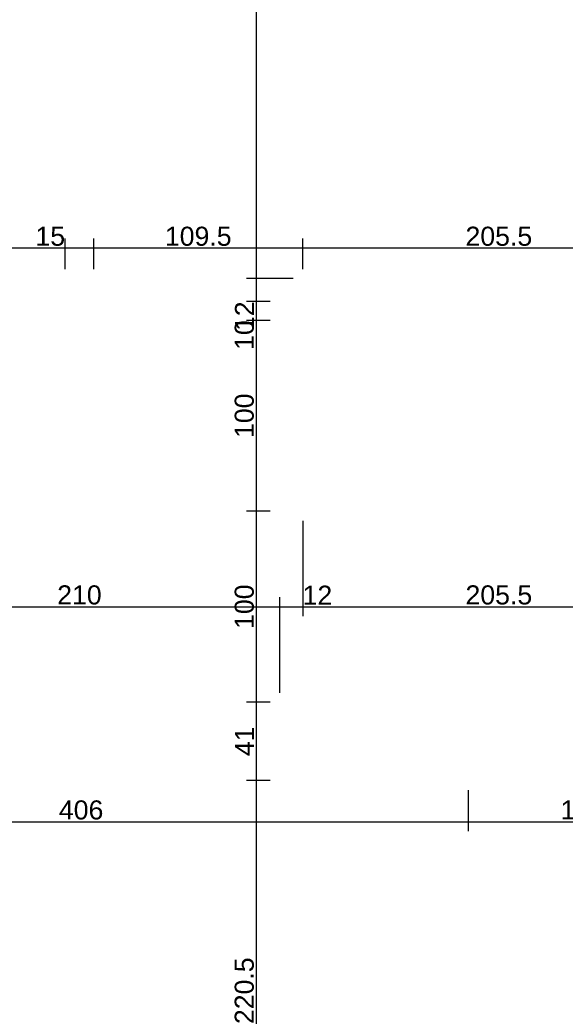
# Model space of a CAD drawing. Header units: millimetres. Extents: x 126553 to 403692, y -95821 to 38049.
# Tile 19 of 256: x 130080 to 130366, y -29583 to -29067. Entities that reach past the tile are written whole.
import ezdxf

# ---------------------------------------------------------------- set-up
doc = ezdxf.new("R2010")
doc.units = ezdxf.units.MM
doc.layers.add('11_wymiary', color=55, linetype='Continuous')
doc.layers.add('11_wymiary @ 50', color=55, linetype='Continuous')
doc.styles.add('11_RJ', font='arial.ttf')
doc.dimstyles.new('11_RJ (cc)', dxfattribs={"dimtxt": 0.2, "dimasz": 0.001, "dimexe": 0.1, "dimexo": 0.1, "dimgap": 0.02, "dimtad": 1, "dimdec": 1, "dimrnd": 0.5, "dimzin": 12, "dimdsep": 46, "dimtxsty": '11_RJ', "dimblk": 'OBLIQUE', "dimcen": 0, "dimdle": 0.01, "dimclrd": 256, "dimclre": 256, "dimclrt": 2, "dimazin": 3, "dimtfac": 1, "dimtdec": 1, "dimtofl": 0, "dimtmove": 0, "dimatfit": 3, "dimldrblk": 'DOT', "dimfxl": 1, "dimtolj": 1, "dimtzin": 13, "dimarcsym": 0})

# ---------------------------------------------------------------- blocks, each defined once
blk = doc.blocks.new('_Oblique')
at = {"color": 0, "linetype": 'ByBlock', "lineweight": -2}
blk.add_line((-0.5, -0.5), (0.5, 0.5), dxfattribs=at)
blk = doc.blocks.new('*D1879')
at = {"layer": '11_wymiary', "lineweight": -2, "transparency": 16777216}
for p, q in [((130006.35, -29419.24), (130006.35, -29369.16)), ((130216.35, -29419.24), (130216.35, -29369.16)), ((130005.85, -29374.16), (130216.85, -29374.16))]:
    blk.add_line(p, q, dxfattribs=at)
at = {"layer": 'Defpoints', "color": 0, "transparency": 16777216}
for p in [(130216.35, -29374.16), (130006.35, -29424.24), (130216.35, -29424.24)]:
    blk.add_point(p, dxfattribs=at)
at = {"layer": '11_wymiary', "lineweight": -2, "transparency": 16777216, "xscale": 0.05, "yscale": 0.05, "zscale": 0.05, "rotation": 180}
blk.add_blockref('_Oblique', (130006.35, -29374.16), dxfattribs=at)
at = {"layer": '11_wymiary', "lineweight": -2, "transparency": 16777216, "xscale": 0.05, "yscale": 0.05, "zscale": 0.05}
blk.add_blockref('_Oblique', (130216.35, -29374.16), dxfattribs=at)
at = {"layer": '11_wymiary', "color": 2, "transparency": 16777216, "insert": (130111.35, -29368.06), "char_height": 10, "attachment_point": 5, "style": '11_RJ'}
blk.add_mtext('\\A1;210', dxfattribs=at)
blk = doc.blocks.new('_Dot')
at = {"color": 0, "linetype": 'ByBlock', "lineweight": -2}
blk.add_line((-0.5, 0), (-1, 0), dxfattribs=at)
at = {"color": 0, "linetype": 'ByBlock', "const_width": 0.5}
blk.add_lwpolyline([(-0.25, 0, 1), (0.25, 0, 1)], format="xyb", close=True, dxfattribs=at)
blk = doc.blocks.new('*D1880')
at = {"layer": '11_wymiary', "lineweight": -2, "transparency": 16777216}
for p, q in [((130228.35, -29329.09), (130228.35, -29379.16)), ((130216.35, -29419.24), (130216.35, -29369.16)), ((130215.85, -29374.16), (130228.35, -29374.16)), ((130228.35, -29374.16), (130243.68, -29374.16))]:
    blk.add_line(p, q, dxfattribs=at)
at = {"layer": 'Defpoints', "color": 0, "transparency": 16777216}
for p in [(130228.35, -29324.09), (130228.35, -29374.16), (130216.35, -29424.24)]:
    blk.add_point(p, dxfattribs=at)
at = {"layer": '11_wymiary', "lineweight": -2, "transparency": 16777216, "xscale": 0.05, "yscale": 0.05, "zscale": 0.05, "rotation": 180}
blk.add_blockref('_Oblique', (130216.35, -29374.16), dxfattribs=at)
at = {"layer": '11_wymiary', "lineweight": -2, "transparency": 16777216, "xscale": 0.05, "yscale": 0.05, "zscale": 0.05}
blk.add_blockref('_Oblique', (130228.35, -29374.16), dxfattribs=at)
at = {"layer": '11_wymiary', "color": 2, "transparency": 16777216, "insert": (130236.04, -29368.14), "char_height": 10, "attachment_point": 5, "style": '11_RJ'}
blk.add_mtext('\\A1;12', dxfattribs=at)
blk = doc.blocks.new('*D1881')
at = {"layer": '11_wymiary', "lineweight": -2, "transparency": 16777216}
for p, q in [((130228.35, -29329.09), (130228.35, -29379.16)), ((130433.85, -29419.24), (130433.85, -29369.16)), ((130227.85, -29374.16), (130434.35, -29374.16))]:
    blk.add_line(p, q, dxfattribs=at)
at = {"layer": 'Defpoints', "color": 0, "transparency": 16777216}
for p in [(130228.35, -29324.09), (130433.85, -29374.16), (130433.85, -29424.24)]:
    blk.add_point(p, dxfattribs=at)
at = {"layer": '11_wymiary', "lineweight": -2, "transparency": 16777216, "xscale": 0.05, "yscale": 0.05, "zscale": 0.05, "rotation": 180}
blk.add_blockref('_Oblique', (130228.35, -29374.16), dxfattribs=at)
at = {"layer": '11_wymiary', "lineweight": -2, "transparency": 16777216, "xscale": 0.05, "yscale": 0.05, "zscale": 0.05}
blk.add_blockref('_Oblique', (130433.85, -29374.16), dxfattribs=at)
at = {"layer": '11_wymiary', "color": 2, "transparency": 16777216, "insert": (130331.1, -29368.06), "char_height": 10, "attachment_point": 5, "style": '11_RJ'}
blk.add_mtext('\\A1;205.5', dxfattribs=at)
blk = doc.blocks.new('*D2004')
at = {"layer": '11_wymiary', "lineweight": -2, "transparency": 16777216}
for p, q in [((129909.35, -29470.24), (129909.35, -29491.85)), ((130315.1, -29470.24), (130315.1, -29491.85)), ((129908.85, -29486.85), (130315.6, -29486.85))]:
    blk.add_line(p, q, dxfattribs=at)
at = {"layer": 'Defpoints', "color": 0, "transparency": 16777216}
for p in [(129909.35, -29465.24), (130315.1, -29465.24), (130315.1, -29486.85)]:
    blk.add_point(p, dxfattribs=at)
at = {"layer": '11_wymiary', "lineweight": -2, "transparency": 16777216, "xscale": 0.05, "yscale": 0.05, "zscale": 0.05, "rotation": 180}
blk.add_blockref('_Oblique', (129909.35, -29486.85), dxfattribs=at)
at = {"layer": '11_wymiary', "lineweight": -2, "transparency": 16777216, "xscale": 0.05, "yscale": 0.05, "zscale": 0.05}
blk.add_blockref('_Oblique', (130315.1, -29486.85), dxfattribs=at)
at = {"layer": '11_wymiary', "color": 2, "transparency": 16777216, "insert": (130112.23, -29480.75), "char_height": 10, "attachment_point": 5, "style": '11_RJ'}
blk.add_mtext('\\A1;406', dxfattribs=at)
blk = doc.blocks.new('*D2005')
at = {"layer": '11_wymiary', "lineweight": -2, "transparency": 16777216}
for p, q in [((130435.1, -29441.24), (130435.1, -29491.85)), ((130315.1, -29470.24), (130315.1, -29491.85)), ((130314.6, -29486.85), (130435.6, -29486.85))]:
    blk.add_line(p, q, dxfattribs=at)
at = {"layer": 'Defpoints', "color": 0, "transparency": 16777216}
for p in [(130435.1, -29436.24), (130315.1, -29465.24), (130435.1, -29486.85)]:
    blk.add_point(p, dxfattribs=at)
at = {"layer": '11_wymiary', "lineweight": -2, "transparency": 16777216, "xscale": 0.05, "yscale": 0.05, "zscale": 0.05, "rotation": 180}
blk.add_blockref('_Oblique', (130315.1, -29486.85), dxfattribs=at)
at = {"layer": '11_wymiary', "lineweight": -2, "transparency": 16777216, "xscale": 0.05, "yscale": 0.05, "zscale": 0.05}
blk.add_blockref('_Oblique', (130435.1, -29486.85), dxfattribs=at)
at = {"layer": '11_wymiary', "color": 2, "transparency": 16777216, "insert": (130375.1, -29480.75), "char_height": 10, "attachment_point": 5, "style": '11_RJ'}
blk.add_mtext('\\A1;120', dxfattribs=at)
blk = doc.blocks.new('*D2096')
at = {"layer": '11_wymiary', "lineweight": -2, "transparency": 16777216}
for p, q in [((130176.35, -28770.74), (130208.87, -28770.74)), ((130203.87, -28770.24), (130203.87, -29202.74)), ((130223.35, -29202.24), (130198.87, -29202.24))]:
    blk.add_line(p, q, dxfattribs=at)
at = {"layer": 'Defpoints', "color": 0, "transparency": 16777216}
for p in [(130171.35, -28770.74), (130203.87, -29202.24), (130228.35, -29202.24)]:
    blk.add_point(p, dxfattribs=at)
at = {"layer": '11_wymiary', "lineweight": -2, "transparency": 16777216, "xscale": 0.05, "yscale": 0.05, "zscale": 0.05}
for p, rotation in [((130203.87, -28770.74), 90), ((130203.87, -29202.24), 270)]:
    blk.add_blockref('_Oblique', p, dxfattribs=dict(at, rotation=rotation))
at = {"layer": '11_wymiary', "color": 2, "transparency": 16777216, "insert": (130197.76, -28986.49), "char_height": 10, "attachment_point": 5, "rotation": 90, "style": '11_RJ'}
blk.add_mtext('\\A1;431.5', dxfattribs=at)
blk = doc.blocks.new('*D2097')
at = {"layer": '11_wymiary', "lineweight": -2, "transparency": 16777216}
for p, q in [((130223.35, -29202.24), (130198.87, -29202.24)), ((130203.87, -29201.74), (130203.87, -29214.24)), ((130211.35, -29214.24), (130198.87, -29214.24)), ((130203.87, -29214.24), (130203.87, -29229.57))]:
    blk.add_line(p, q, dxfattribs=at)
at = {"layer": 'Defpoints', "color": 0, "transparency": 16777216}
for p in [(130228.35, -29202.24), (130203.87, -29214.24), (130216.35, -29214.24)]:
    blk.add_point(p, dxfattribs=at)
at = {"layer": '11_wymiary', "lineweight": -2, "transparency": 16777216, "xscale": 0.05, "yscale": 0.05, "zscale": 0.05}
for p, rotation in [((130203.87, -29202.24), 90), ((130203.87, -29214.24), 270)]:
    blk.add_blockref('_Oblique', p, dxfattribs=dict(at, rotation=rotation))
at = {"layer": '11_wymiary', "color": 2, "transparency": 16777216, "insert": (130197.85, -29221.93), "char_height": 10, "attachment_point": 5, "rotation": 90, "style": '11_RJ'}
blk.add_mtext('\\A1;12', dxfattribs=at)
blk = doc.blocks.new('*D2098')
at = {"layer": '11_wymiary', "lineweight": -2, "transparency": 16777216}
for p, q in [((130211.35, -29214.24), (130198.87, -29214.24)), ((130203.87, -29213.74), (130203.87, -29224.09)), ((130211.35, -29224.09), (130198.87, -29224.09)), ((130203.87, -29224.09), (130203.87, -29239.49))]:
    blk.add_line(p, q, dxfattribs=at)
at = {"layer": 'Defpoints', "color": 0, "transparency": 16777216}
for p in [(130216.35, -29214.24), (130203.87, -29224.09), (130216.35, -29224.09)]:
    blk.add_point(p, dxfattribs=at)
at = {"layer": '11_wymiary', "lineweight": -2, "transparency": 16777216, "xscale": 0.05, "yscale": 0.05, "zscale": 0.05}
for p, rotation in [((130203.87, -29214.24), 90), ((130203.87, -29224.09), 270)]:
    blk.add_blockref('_Oblique', p, dxfattribs=dict(at, rotation=rotation))
at = {"layer": '11_wymiary', "color": 2, "transparency": 16777216, "insert": (130197.76, -29231.82), "char_height": 10, "attachment_point": 5, "rotation": 90, "style": '11_RJ'}
blk.add_mtext('\\A1;10', dxfattribs=at)
blk = doc.blocks.new('*D2099')
at = {"layer": '11_wymiary', "lineweight": -2, "transparency": 16777216}
for p, q in [((130211.35, -29224.09), (130198.87, -29224.09)), ((130203.87, -29223.59), (130203.87, -29324.59)), ((130211.35, -29324.09), (130198.87, -29324.09))]:
    blk.add_line(p, q, dxfattribs=at)
at = {"layer": 'Defpoints', "color": 0, "transparency": 16777216}
for p in [(130216.35, -29224.09), (130203.87, -29324.09), (130216.35, -29324.09)]:
    blk.add_point(p, dxfattribs=at)
at = {"layer": '11_wymiary', "lineweight": -2, "transparency": 16777216, "xscale": 0.05, "yscale": 0.05, "zscale": 0.05}
for p, rotation in [((130203.87, -29224.09), 90), ((130203.87, -29324.09), 270)]:
    blk.add_blockref('_Oblique', p, dxfattribs=dict(at, rotation=rotation))
at = {"layer": '11_wymiary', "color": 2, "transparency": 16777216, "insert": (130197.76, -29274.09), "char_height": 10, "attachment_point": 5, "rotation": 90, "style": '11_RJ'}
blk.add_mtext('\\A1;100', dxfattribs=at)
blk = doc.blocks.new('*D2100')
at = {"layer": '11_wymiary', "lineweight": -2, "transparency": 16777216}
for p, q in [((130211.35, -29324.09), (130198.87, -29324.09)), ((130203.87, -29323.59), (130203.87, -29424.74)), ((130211.35, -29424.24), (130198.87, -29424.24))]:
    blk.add_line(p, q, dxfattribs=at)
at = {"layer": 'Defpoints', "color": 0, "transparency": 16777216}
for p in [(130216.35, -29324.09), (130203.87, -29424.24), (130216.35, -29424.24)]:
    blk.add_point(p, dxfattribs=at)
at = {"layer": '11_wymiary', "lineweight": -2, "transparency": 16777216, "xscale": 0.05, "yscale": 0.05, "zscale": 0.05}
for p, rotation in [((130203.87, -29324.09), 90), ((130203.87, -29424.24), 270)]:
    blk.add_blockref('_Oblique', p, dxfattribs=dict(at, rotation=rotation))
at = {"layer": '11_wymiary', "color": 2, "transparency": 16777216, "insert": (130197.76, -29374.17), "char_height": 10, "attachment_point": 5, "rotation": 90, "style": '11_RJ'}
blk.add_mtext('\\A1;100', dxfattribs=at)
blk = doc.blocks.new('*D2101')
at = {"layer": '11_wymiary', "lineweight": -2, "transparency": 16777216}
for p, q in [((130211.35, -29424.24), (130198.87, -29424.24)), ((130203.87, -29423.74), (130203.87, -29465.74)), ((130211.35, -29465.24), (130198.87, -29465.24))]:
    blk.add_line(p, q, dxfattribs=at)
at = {"layer": 'Defpoints', "color": 0, "transparency": 16777216}
for p in [(130216.35, -29424.24), (130203.87, -29465.24), (130216.35, -29465.24)]:
    blk.add_point(p, dxfattribs=at)
at = {"layer": '11_wymiary', "lineweight": -2, "transparency": 16777216, "xscale": 0.05, "yscale": 0.05, "zscale": 0.05}
for p, rotation in [((130203.87, -29424.24), 90), ((130203.87, -29465.24), 270)]:
    blk.add_blockref('_Oblique', p, dxfattribs=dict(at, rotation=rotation))
at = {"layer": '11_wymiary', "color": 2, "transparency": 16777216, "insert": (130197.85, -29444.74), "char_height": 10, "attachment_point": 5, "rotation": 90, "style": '11_RJ'}
blk.add_mtext('\\A1;41', dxfattribs=at)
blk = doc.blocks.new('*D2102')
at = {"layer": '11_wymiary', "lineweight": -2, "transparency": 16777216}
for p, q in [((130203.87, -29464.74), (130203.87, -29686.12)), ((130211.35, -29465.24), (130198.87, -29465.24)), ((130298.35, -29685.62), (130198.87, -29685.62))]:
    blk.add_line(p, q, dxfattribs=at)
at = {"layer": 'Defpoints', "color": 0, "transparency": 16777216}
for p in [(130216.35, -29465.24), (130203.87, -29685.62), (130303.35, -29685.62)]:
    blk.add_point(p, dxfattribs=at)
at = {"layer": '11_wymiary', "lineweight": -2, "transparency": 16777216, "xscale": 0.05, "yscale": 0.05, "zscale": 0.05}
for p, rotation in [((130203.87, -29465.24), 90), ((130203.87, -29685.62), 270)]:
    blk.add_blockref('_Oblique', p, dxfattribs=dict(at, rotation=rotation))
at = {"layer": '11_wymiary', "color": 2, "transparency": 16777216, "insert": (130197.76, -29575.43), "char_height": 10, "attachment_point": 5, "rotation": 90, "style": '11_RJ'}
blk.add_mtext('\\A1;220.5', dxfattribs=at)
blk = doc.blocks.new('*D1947')
at = {"layer": '11_wymiary', "lineweight": -2, "transparency": 16777216}
for p, q in [((130228.35, -29197.24), (130228.35, -29181.2)), ((130433.85, -29419.24), (130433.85, -29181.2)), ((130434.35, -29186.2), (130227.85, -29186.2))]:
    blk.add_line(p, q, dxfattribs=at)
at = {"layer": 'Defpoints', "color": 0, "transparency": 16777216}
for p in [(130228.35, -29186.2), (130228.35, -29202.24), (130433.85, -29424.24)]:
    blk.add_point(p, dxfattribs=at)
at = {"layer": '11_wymiary', "lineweight": -2, "transparency": 16777216, "xscale": 0.05, "yscale": 0.05, "zscale": 0.05, "rotation": 180}
blk.add_blockref('_Oblique', (130228.35, -29186.2), dxfattribs=at)
at = {"layer": '11_wymiary', "lineweight": -2, "transparency": 16777216, "xscale": 0.05, "yscale": 0.05, "zscale": 0.05}
blk.add_blockref('_Oblique', (130433.85, -29186.2), dxfattribs=at)
at = {"layer": '11_wymiary', "color": 2, "transparency": 16777216, "insert": (130331.1, -29180.09), "char_height": 10, "attachment_point": 5, "style": '11_RJ'}
blk.add_mtext('\\A1;205.5', dxfattribs=at)
blk = doc.blocks.new('*D1948')
at = {"layer": '11_wymiary', "lineweight": -2, "transparency": 16777216}
for p, q in [((130118.85, -29197.24), (130118.85, -29181.2)), ((130228.35, -29197.24), (130228.35, -29181.2)), ((130228.85, -29186.2), (130118.35, -29186.2))]:
    blk.add_line(p, q, dxfattribs=at)
at = {"layer": 'Defpoints', "color": 0, "transparency": 16777216}
for p in [(130118.85, -29186.2), (130118.85, -29202.24), (130228.35, -29202.24)]:
    blk.add_point(p, dxfattribs=at)
at = {"layer": '11_wymiary', "lineweight": -2, "transparency": 16777216, "xscale": 0.05, "yscale": 0.05, "zscale": 0.05, "rotation": 180}
blk.add_blockref('_Oblique', (130118.85, -29186.2), dxfattribs=at)
at = {"layer": '11_wymiary', "lineweight": -2, "transparency": 16777216, "xscale": 0.05, "yscale": 0.05, "zscale": 0.05}
blk.add_blockref('_Oblique', (130228.35, -29186.2), dxfattribs=at)
at = {"layer": '11_wymiary', "color": 2, "transparency": 16777216, "insert": (130173.6, -29180.09), "char_height": 10, "attachment_point": 5, "style": '11_RJ'}
blk.add_mtext('\\A1;109.5', dxfattribs=at)
blk = doc.blocks.new('*D1949')
at = {"layer": '11_wymiary', "lineweight": -2, "transparency": 16777216}
for p, q in [((130103.85, -29197.24), (130103.85, -29181.2)), ((130118.85, -29197.24), (130118.85, -29181.2)), ((130103.85, -29186.2), (130088.34, -29186.2)), ((130119.35, -29186.2), (130103.85, -29186.2))]:
    blk.add_line(p, q, dxfattribs=at)
at = {"layer": 'Defpoints', "color": 0, "transparency": 16777216}
for p in [(130103.85, -29186.2), (130103.85, -29202.24), (130118.85, -29202.24)]:
    blk.add_point(p, dxfattribs=at)
at = {"layer": '11_wymiary', "lineweight": -2, "transparency": 16777216, "xscale": 0.05, "yscale": 0.05, "zscale": 0.05, "rotation": 180}
blk.add_blockref('_Oblique', (130103.85, -29186.2), dxfattribs=at)
at = {"layer": '11_wymiary', "lineweight": -2, "transparency": 16777216, "xscale": 0.05, "yscale": 0.05, "zscale": 0.05}
blk.add_blockref('_Oblique', (130118.85, -29186.2), dxfattribs=at)
at = {"layer": '11_wymiary', "color": 2, "transparency": 16777216, "insert": (130096.07, -29180.09), "char_height": 10, "attachment_point": 5, "style": '11_RJ'}
blk.add_mtext('\\A1;15', dxfattribs=at)
blk = doc.blocks.new('*D1950')
at = {"layer": '11_wymiary', "lineweight": -2, "transparency": 16777216}
for p, q in [((129994.35, -29197.24), (129994.35, -29181.2)), ((130103.85, -29197.24), (130103.85, -29181.2)), ((130104.35, -29186.2), (129993.85, -29186.2))]:
    blk.add_line(p, q, dxfattribs=at)
at = {"layer": 'Defpoints', "color": 0, "transparency": 16777216}
for p in [(129994.35, -29186.2), (129994.35, -29202.24), (130103.85, -29202.24)]:
    blk.add_point(p, dxfattribs=at)
at = {"layer": '11_wymiary', "lineweight": -2, "transparency": 16777216, "xscale": 0.05, "yscale": 0.05, "zscale": 0.05, "rotation": 180}
blk.add_blockref('_Oblique', (129994.35, -29186.2), dxfattribs=at)
at = {"layer": '11_wymiary', "lineweight": -2, "transparency": 16777216, "xscale": 0.05, "yscale": 0.05, "zscale": 0.05}
blk.add_blockref('_Oblique', (130103.85, -29186.2), dxfattribs=at)
at = {"layer": '11_wymiary', "color": 2, "transparency": 16777216, "insert": (130049.1, -29180.09), "char_height": 10, "attachment_point": 5, "style": '11_RJ'}
blk.add_mtext('\\A1;109.5', dxfattribs=at)

msp = doc.modelspace()

# ---------------------------------------------------------------- dimensions: what is measured, and where the dimension line sits
at = {"layer": '11_wymiary @ 50'}
for base, p1, p2, picture, middle in [((130203.87029, -29202.23922), (130171.35078, -28770.73922), (130228.35078, -29202.23922), '*D2096', (130197.76115, -28986.48922)), ((130203.87029, -29214.23922), (130228.35078, -29202.23922), (130216.35078, -29214.23922), '*D2097', (130197.84983, -29221.92974)), ((130203.87029, -29224.09348), (130216.35078, -29214.23922), (130216.35078, -29224.09348), '*D2098', (130197.76456, -29231.81811)), ((130203.87029, -29324.09348), (130216.35078, -29224.09348), (130216.35078, -29324.09348), '*D2099', (130197.76456, -29274.09348)), ((130203.87029, -29424.23922), (130216.35078, -29324.09348), (130216.35078, -29424.23922), '*D2100', (130197.76456, -29374.16635)), ((130203.87029, -29465.23922), (130216.35078, -29424.23922), (130216.35078, -29465.23922), '*D2101', (130197.84983, -29444.73922)), ((130203.87029, -29685.61948), (130216.35078, -29465.23922), (130303.35078, -29685.61948), '*D2102', (130197.76456, -29575.42935))]:
    dim = msp.add_linear_dim(base=base, p1=p1, p2=p2, angle=90, dimstyle='11_RJ (cc)', override={"dimscale": 50, "dimtix": 0, "dimtofl": 0, "dimtmove": 0, "dimatfit": 3}, dxfattribs=at)
    dim.commit()
    dim.dimension.update_dxf_attribs({"geometry": picture, "text_midpoint": middle})
for base, p1, p2, picture, middle in [((129994.35078, -29186.19501), (130103.85078, -29202.23922), (129994.35078, -29202.23922), '*D1950', (130049.10078, -29180.08928)), ((130103.85078, -29186.19501), (130118.85078, -29202.23922), (130103.85078, -29202.23922), '*D1949', (130096.07158, -29180.08928)), ((130118.85078, -29186.19501), (130228.35078, -29202.23922), (130118.85078, -29202.23922), '*D1948', (130173.60078, -29180.08928)), ((130228.35078, -29186.19501), (130433.85078, -29424.23922), (130228.35078, -29202.23922), '*D1947', (130331.10078, -29180.08928)), ((130228.35078, -29374.16152), (130216.35078, -29424.23922), (130228.35078, -29324.09348), '*D1880', (130236.04129, -29368.14105)), ((130433.85078, -29374.16152), (130228.35078, -29324.09348), (130433.85078, -29424.23922), '*D1881', (130331.10078, -29368.05579)), ((130216.35078, -29374.16152), (130006.35078, -29424.23922), (130216.35078, -29424.23922), '*D1879', (130111.35078, -29368.05579)), ((130435.10078, -29486.85286), (130315.10078, -29465.23922), (130435.10078, -29436.23922), '*D2005', (130375.10078, -29480.74713)), ((130315.1007751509, -29486.8528592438), (129909.3507751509, -29465.2392209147), (130315.1007751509, -29465.2392209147), '*D2004', (130112.2257751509, -29480.7471293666))]:
    dim = msp.add_linear_dim(base=base, p1=p1, p2=p2, dimstyle='11_RJ (cc)', override={"dimscale": 50, "dimtix": 0, "dimtofl": 0, "dimtmove": 0, "dimatfit": 3}, dxfattribs=at)
    dim.commit()
    dim.dimension.update_dxf_attribs({"geometry": picture, "text_midpoint": middle})

doc.saveas('drawing.dxf')
